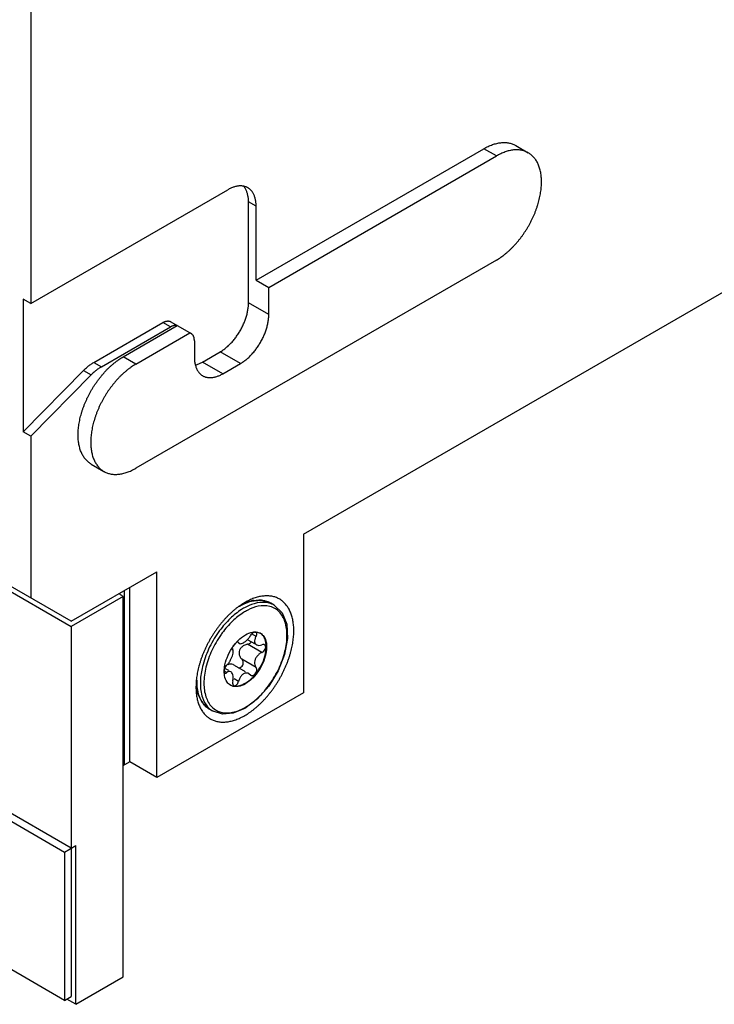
# Model space of a CAD drawing. Header units: inches. Extents: x 0 to 34, y 0 to 22.
# Tile 16 of 46: x 4.9 to 6, y 10.3 to 11.9. Entities that reach past the tile are written whole.
import ezdxf

# ---------------------------------------------------------------- set-up
doc = ezdxf.new("R2010")
doc.units = ezdxf.units.IN
doc.header["$LTSCALE"] = 1.87
doc.header["$MEASUREMENT"] = 0
doc.layers.get('0').update_dxf_attribs({"linetype": 'CONTINUOUS'})

msp = doc.modelspace()

# ---------------------------------------------------------------- linework, layer by layer
at = {"color": 7, "linetype": 'CONTINUOUS'}
for p, q in [((4.9397, 13.2814), (4.9397, 11.428)), ((5.3675, 11.0663), (7.3827, 12.2299)), ((5.0033, 10.5735), (2.7972, 11.8474)), ((2.8007, 11.8331), (4.9927, 10.5674)), ((5.2932, 11.4647), (5.6503, 11.6709)), ((5.7003, 11.6759), (5.7201, 11.6644)), ((5.313, 11.4533), (5.6701, 11.6595)), ((4.9397, 11.428), (5.2487, 11.6064)), ((5.2812, 11.4292), (5.2812, 11.5876)), ((5.2932, 11.4647), (5.2932, 11.5807)), ((5.6701, 11.4962), (5.1044, 11.1696)), ((5.2932, 11.4647), (5.313, 11.4533)), ((5.313, 11.4109), (5.313, 11.4533)), ((4.9397, 11.428), (4.9277, 11.4349)), ((4.9277, 11.4349), (4.9277, 11.2267)), ((5.0384, 11.3355), (5.1469, 11.3982)), ((5.0504, 11.3286), (5.1589, 11.3913)), ((5.0846, 11.3443), (5.1695, 11.3933)), ((5.1594, 11.3994), (5.1912, 11.3811)), ((5.1044, 11.3329), (5.1893, 11.3819)), ((5.1964, 11.3696), (5.1964, 11.3435)), ((5.2091, 11.3361), (5.2367, 11.3521)), ((4.9277, 11.2267), (5.0226, 11.3231)), ((5.2409, 11.3178), (5.2685, 11.3337)), ((4.9397, 11.2198), (5.0346, 11.3161)), ((4.9397, 11.2198), (4.9277, 11.2267)), ((4.9397, 11.2198), (4.9397, 10.9663)), ((5.0346, 11.1761), (5.0544, 11.1646)), ((4.7063, 11.0928), (5.0033, 10.9214)), ((5.3675, 11.0663), (5.3675, 10.8173)), ((5.0033, 10.9295), (5.1377, 11.0071)), ((5.1377, 10.6846), (5.1377, 11.0071)), ((5.0033, 10.9295), (4.9043, 10.9867)), ((5.0952, 10.7091), (5.0952, 10.9826)), ((5.0846, 10.9683), (5.0033, 10.9214)), ((5.0846, 10.3715), (5.0846, 10.9683)), ((5.2719, 10.9559), (5.2843, 10.9611)), ((5.2756, 10.9589), (5.2756, 10.9589)), ((5.2843, 10.9611), (5.3014, 10.9626)), ((5.3014, 10.9626), (5.316, 10.958)), ((5.3217, 10.9546), (5.316, 10.958)), ((5.0033, 10.9214), (5.0033, 10.3409)), ((5.2657, 10.896), (5.2651, 10.8966)), ((5.2655, 10.8956), (5.2669, 10.8947)), ((5.2657, 10.896), (5.2669, 10.8947)), ((5.2804, 10.9004), (5.2906, 10.8944)), ((5.2586, 10.8608), (5.2758, 10.8509)), ((5.2437, 10.856), (5.2496, 10.8526)), ((5.2528, 10.8507), (5.2537, 10.8502)), ((5.2818, 10.8474), (5.2849, 10.8448)), ((5.3675, 10.8173), (5.1377, 10.6846)), ((5.2086, 10.8019), (5.2013, 10.8174)), ((5.2199, 10.7916), (5.2086, 10.8019)), ((5.2954, 10.8077), (5.2756, 10.7928)), ((5.2256, 10.7883), (5.2199, 10.7916)), ((5.2756, 10.7928), (5.2573, 10.7851)), ((5.0952, 10.7091), (5.0867, 10.7042)), ((5.1377, 10.6846), (5.0952, 10.7091)), ((4.9927, 10.5674), (5.0104, 10.5776)), ((4.9927, 10.5674), (4.9927, 10.3347)), ((5.0104, 10.3286), (5.0104, 10.5776)), ((4.9927, 10.3347), (4.8974, 10.3898)), ((5.0104, 10.3286), (5.0846, 10.3715)), ((4.9927, 10.3347), (5.0033, 10.3409)), ((5.0104, 10.3286), (4.9963, 10.3368))]:
    msp.add_line(p, q, dxfattribs=at)
at = {"color": 9, "linetype": 'CONTINUOUS'}
for p, q in [((5.6701, 11.6595), (5.6503, 11.6709)), ((5.2932, 11.5807), (5.2812, 11.5876)), ((5.313, 11.4109), (5.2812, 11.4292)), ((5.1589, 11.3913), (5.1469, 11.3982)), ((5.1044, 11.3329), (5.0846, 11.3443)), ((5.2685, 11.3337), (5.2367, 11.3521)), ((5.0226, 11.3231), (5.0346, 11.3161)), ((5.0384, 11.3355), (5.0504, 11.3286)), ((5.2409, 11.3178), (5.2091, 11.3361)), ((5.0867, 10.7042), (5.0867, 10.9765)), ((5.293, 10.9056), (5.2858, 10.9098)), ((5.2657, 10.896), (5.265, 10.8964)), ((5.3021, 10.8805), (5.2797, 10.8934)), ((5.293, 10.857), (5.2706, 10.87)), ((5.2474, 10.8489), (5.2437, 10.8511)), ((5.2657, 10.8351), (5.2587, 10.8392))]:
    msp.add_line(p, q, dxfattribs=at)
at = {"color": 7, "linetype": 'CONTINUOUS'}
for points in [[(5.3217, 10.9546), (5.3339, 10.943), (5.3412, 10.925), (5.3425, 10.9024), (5.3379, 10.8773), (5.3279, 10.8517), (5.3133, 10.8279), (5.2954, 10.8077)], [(5.2573, 10.7851), (5.2402, 10.7836), (5.2256, 10.7883)]]:
    msp.add_lwpolyline(points, dxfattribs=at)
for points, knots in [([(5.6503, 11.6709), (5.6515, 11.6716), (5.6537, 11.6728), (5.6571, 11.6745), (5.6605, 11.676), (5.6639, 11.6773), (5.6672, 11.6783), (5.6705, 11.6792), (5.6738, 11.6799), (5.677, 11.6803), (5.6801, 11.6806), (5.6832, 11.6806), (5.6862, 11.6804), (5.6891, 11.68), (5.6919, 11.6794), (5.6946, 11.6785), (5.6972, 11.6775), (5.6991, 11.6766), (5.7001, 11.676), (5.7003, 11.6759)], [0, 0, 0, 0, 0.074059, 0.146338, 0.21673, 0.285172, 0.351811, 0.41665, 0.479666, 0.540943, 0.60068, 0.658932, 0.71578, 0.771482, 0.826241, 0.880204, 0.93357, 0.986685, 1, 1, 1, 1]), ([(5.7201, 11.6644), (5.7199, 11.6646), (5.7189, 11.6651), (5.717, 11.6661), (5.7144, 11.6671), (5.7117, 11.6679), (5.7089, 11.6685), (5.706, 11.669), (5.703, 11.6691), (5.6999, 11.6691), (5.6968, 11.6689), (5.6936, 11.6684), (5.6903, 11.6678), (5.687, 11.6669), (5.6837, 11.6658), (5.6803, 11.6645), (5.6769, 11.6631), (5.6735, 11.6614), (5.6713, 11.6601), (5.6701, 11.6595)], [0, 0, 0, 0, 0.013297, 0.066399, 0.119831, 0.173772, 0.228484, 0.28422, 0.341106, 0.399301, 0.459035, 0.520368, 0.583353, 0.648169, 0.714827, 0.783286, 0.853657, 0.925931, 1, 1, 1, 1]), ([(5.6701, 11.4962), (5.6713, 11.4969), (5.6736, 11.4983), (5.677, 11.5005), (5.6804, 11.5029), (5.6837, 11.5056), (5.6871, 11.5083), (5.6904, 11.5113), (5.6936, 11.5144), (5.6968, 11.5176), (5.7, 11.521), (5.703, 11.5245), (5.706, 11.5282), (5.7089, 11.5319), (5.7117, 11.5358), (5.7144, 11.5397), (5.717, 11.5438), (5.7195, 11.5479), (5.7219, 11.5521), (5.7242, 11.5564), (5.7263, 11.5607), (5.7283, 11.565), (5.7302, 11.5694), (5.7319, 11.5738), (5.7335, 11.5782), (5.735, 11.5826), (5.7363, 11.587), (5.7374, 11.5914), (5.7384, 11.5958), (5.7392, 11.6001), (5.7398, 11.6043), (5.7403, 11.6085), (5.7407, 11.6126), (5.7408, 11.6167), (5.7408, 11.6206), (5.7407, 11.6244), (5.7404, 11.6282), (5.7399, 11.6318), (5.7392, 11.6353), (5.7384, 11.6387), (5.7374, 11.6419), (5.7363, 11.645), (5.735, 11.6479), (5.7336, 11.6506), (5.732, 11.6532), (5.7302, 11.6556), (5.7284, 11.6578), (5.7263, 11.6599), (5.7242, 11.6617), (5.7221, 11.6632), (5.7207, 11.6641), (5.7201, 11.6644)], [0, 0, 0, 0, 0.020002, 0.040482, 0.061402, 0.082738, 0.104499, 0.126638, 0.149113, 0.171931, 0.195047, 0.218404, 0.242002, 0.265804, 0.289746, 0.31381, 0.337976, 0.362178, 0.386377, 0.410569, 0.434692, 0.458691, 0.482571, 0.506279, 0.529753, 0.552996, 0.575969, 0.598617, 0.620924, 0.64288, 0.664433, 0.685557, 0.706261, 0.726506, 0.746263, 0.765554, 0.784356, 0.802647, 0.820455, 0.837784, 0.854623, 0.871002, 0.886957, 0.902495, 0.917653, 0.932492, 0.947043, 0.961351, 0.975497, 0.989532, 1, 1, 1, 1]), ([(5.2606, 11.6114), (5.2598, 11.6112), (5.2582, 11.6107), (5.2559, 11.6099), (5.2535, 11.6089), (5.2511, 11.6077), (5.2495, 11.6069), (5.2487, 11.6064)], [0, 0, 0, 0, 0.188119, 0.38208, 0.582001, 0.788096, 1, 1, 1, 1]), ([(5.2802, 11.6095), (5.2799, 11.6097), (5.279, 11.6102), (5.2775, 11.6108), (5.2756, 11.6115), (5.2737, 11.612), (5.2716, 11.6123), (5.2695, 11.6125), (5.2674, 11.6125), (5.2652, 11.6123), (5.2629, 11.6119), (5.2614, 11.6116), (5.2606, 11.6114)], [0, 0, 0, 0, 0.048869, 0.146802, 0.245578, 0.345666, 0.447734, 0.552123, 0.659181, 0.769412, 0.882953, 1, 1, 1, 1]), ([(5.2812, 11.5876), (5.2812, 11.5885), (5.2812, 11.5903), (5.281, 11.593), (5.2807, 11.5956), (5.2802, 11.5981), (5.2796, 11.6004), (5.2789, 11.6027), (5.2781, 11.6048), (5.2771, 11.6068), (5.2761, 11.6087), (5.2749, 11.6104), (5.274, 11.6115), (5.2736, 11.612)], [0, 0, 0, 0, 0.105333, 0.207834, 0.307313, 0.403669, 0.497177, 0.587866, 0.675722, 0.76092, 0.843857, 0.924681, 1, 1, 1, 1]), ([(5.2932, 11.5807), (5.2932, 11.5816), (5.2932, 11.5834), (5.293, 11.5861), (5.2927, 11.5886), (5.2922, 11.5911), (5.2916, 11.5935), (5.2909, 11.5957), (5.2901, 11.5979), (5.2892, 11.5999), (5.2881, 11.6018), (5.2869, 11.6035), (5.2856, 11.6051), (5.2842, 11.6066), (5.2827, 11.6079), (5.2813, 11.6088), (5.2805, 11.6094), (5.2802, 11.6095)], [0, 0, 0, 0, 0.0829, 0.163526, 0.241738, 0.317618, 0.391212, 0.46248, 0.531613, 0.598731, 0.663918, 0.727479, 0.789628, 0.850571, 0.910716, 0.970349, 1, 1, 1, 1]), ([(5.2367, 11.3521), (5.2375, 11.3525), (5.2391, 11.3535), (5.2415, 11.3551), (5.2439, 11.3569), (5.2463, 11.3588), (5.2486, 11.3608), (5.2509, 11.363), (5.2532, 11.3652), (5.2554, 11.3676), (5.2576, 11.3701), (5.2597, 11.3727), (5.2617, 11.3754), (5.2636, 11.3781), (5.2655, 11.3809), (5.2673, 11.3838), (5.269, 11.3868), (5.2706, 11.3898), (5.2721, 11.3928), (5.2736, 11.3959), (5.2749, 11.399), (5.276, 11.4021), (5.2771, 11.4052), (5.2781, 11.4083), (5.2789, 11.4114), (5.2796, 11.4145), (5.2802, 11.4175), (5.2806, 11.4205), (5.281, 11.4235), (5.2812, 11.4264), (5.2812, 11.4283), (5.2812, 11.4292)], [0, 0, 0, 0, 0.030473, 0.061771, 0.093817, 0.126535, 0.15996, 0.19403, 0.22864, 0.263731, 0.29932, 0.335297, 0.371544, 0.408056, 0.444783, 0.481602, 0.51841, 0.555229, 0.591956, 0.628467, 0.664713, 0.70069, 0.736278, 0.771369, 0.805978, 0.840046, 0.87347, 0.906187, 0.938232, 0.969529, 1, 1, 1, 1]), ([(5.1469, 11.3982), (5.1473, 11.3984), (5.1481, 11.3988), (5.1493, 11.3994), (5.1504, 11.3999), (5.1516, 11.4002), (5.1528, 11.4004), (5.1539, 11.4006), (5.155, 11.4006), (5.156, 11.4005), (5.1571, 11.4004), (5.158, 11.4001), (5.1588, 11.3997), (5.1592, 11.3995), (5.1594, 11.3994)], [0, 0, 0, 0, 0.104059, 0.204626, 0.301422, 0.394284, 0.483652, 0.569782, 0.652758, 0.73283, 0.810811, 0.887231, 0.962546, 1, 1, 1, 1]), ([(5.2685, 11.3337), (5.2693, 11.3342), (5.2709, 11.3352), (5.2733, 11.3368), (5.2757, 11.3385), (5.2781, 11.3404), (5.2804, 11.3424), (5.2827, 11.3446), (5.285, 11.3469), (5.2872, 11.3492), (5.2894, 11.3517), (5.2915, 11.3543), (5.2935, 11.357), (5.2955, 11.3597), (5.2973, 11.3626), (5.2991, 11.3655), (5.3008, 11.3684), (5.3025, 11.3714), (5.304, 11.3745), (5.3054, 11.3775), (5.3067, 11.3806), (5.3079, 11.3837), (5.3089, 11.3869), (5.3099, 11.39), (5.3107, 11.3931), (5.3114, 11.3961), (5.312, 11.3992), (5.3125, 11.4022), (5.3128, 11.4051), (5.313, 11.408), (5.313, 11.4099), (5.313, 11.4109)], [0, 0, 0, 0, 0.030482, 0.061774, 0.093797, 0.126544, 0.159981, 0.19401, 0.228624, 0.263761, 0.299314, 0.335275, 0.371561, 0.408064, 0.444773, 0.481594, 0.518418, 0.555238, 0.591948, 0.62845, 0.664736, 0.700696, 0.736249, 0.771385, 0.805997, 0.840026, 0.873461, 0.906208, 0.938229, 0.969519, 1, 1, 1, 1]), ([(5.1695, 11.3933), (5.1692, 11.3934), (5.1686, 11.3935), (5.1676, 11.3936), (5.1666, 11.3937), (5.1655, 11.3936), (5.1645, 11.3934), (5.1634, 11.3932), (5.1623, 11.3928), (5.1611, 11.3924), (5.1604, 11.3921), (5.16, 11.3919)], [0, 0, 0, 0, 0.097564, 0.197525, 0.30033, 0.40666, 0.516755, 0.630979, 0.74958, 0.872502, 1, 1, 1, 1]), ([(5.1912, 11.3811), (5.1911, 11.3811), (5.1908, 11.3813), (5.1902, 11.3816), (5.1896, 11.3818), (5.1893, 11.3819)], [0, 0, 0, 0, 0.066207, 0.530888, 1, 1, 1, 1]), ([(5.1964, 11.3696), (5.1964, 11.3701), (5.1963, 11.3709), (5.1962, 11.3722), (5.196, 11.3734), (5.1958, 11.3746), (5.1954, 11.3757), (5.195, 11.3767), (5.1945, 11.3777), (5.194, 11.3785), (5.1933, 11.3793), (5.1926, 11.38), (5.1919, 11.3806), (5.1914, 11.3809), (5.1912, 11.3811)], [0, 0, 0, 0, 0.101076, 0.1987, 0.292733, 0.38335, 0.4705, 0.554481, 0.635467, 0.713815, 0.789979, 0.864375, 0.937677, 1, 1, 1, 1]), ([(5.0346, 11.1761), (5.034, 11.1764), (5.0326, 11.1773), (5.0306, 11.1788), (5.0284, 11.1806), (5.0264, 11.1827), (5.0245, 11.1849), (5.0228, 11.1873), (5.0212, 11.1899), (5.0198, 11.1926), (5.0185, 11.1955), (5.0174, 11.1986), (5.0164, 11.2018), (5.0156, 11.2052), (5.0149, 11.2087), (5.0144, 11.2123), (5.0141, 11.216), (5.0139, 11.2199), (5.0139, 11.2238), (5.0141, 11.2279), (5.0144, 11.232), (5.0149, 11.2362), (5.0156, 11.2404), (5.0164, 11.2447), (5.0174, 11.2491), (5.0185, 11.2535), (5.0198, 11.2579), (5.0212, 11.2623), (5.0228, 11.2667), (5.0246, 11.2711), (5.0264, 11.2755), (5.0284, 11.2798), (5.0306, 11.2841), (5.0328, 11.2884), (5.0352, 11.2926), (5.0377, 11.2967), (5.0403, 11.3008), (5.0431, 11.3047), (5.0459, 11.3086), (5.0488, 11.3123), (5.0518, 11.316), (5.0548, 11.3195), (5.0579, 11.3229), (5.0611, 11.3261), (5.0644, 11.3292), (5.0677, 11.3322), (5.071, 11.3349), (5.0744, 11.3375), (5.0778, 11.34), (5.0812, 11.3422), (5.0835, 11.3436), (5.0846, 11.3443)], [0, 0, 0, 0, 0.010479, 0.024503, 0.038639, 0.052962, 0.067516, 0.082338, 0.097504, 0.113051, 0.128998, 0.14537, 0.16222, 0.179549, 0.197347, 0.215643, 0.234449, 0.253739, 0.273492, 0.293736, 0.314445, 0.335575, 0.357115, 0.379071, 0.401394, 0.424031, 0.446993, 0.470249, 0.493736, 0.517417, 0.541299, 0.565326, 0.589431, 0.613606, 0.637831, 0.662039, 0.686175, 0.710249, 0.734212, 0.757998, 0.781581, 0.804961, 0.828078, 0.850875, 0.873361, 0.895508, 0.917263, 0.938593, 0.959519, 0.980001, 1, 1, 1, 1]), ([(5.1964, 11.3435), (5.1964, 11.3426), (5.1964, 11.3408), (5.1966, 11.3381), (5.1969, 11.3355), (5.1974, 11.3331), (5.198, 11.3307), (5.1987, 11.3284), (5.1995, 11.3263), (5.2004, 11.3243), (5.2015, 11.3224), (5.2027, 11.3206), (5.204, 11.319), (5.2054, 11.3176), (5.2069, 11.3163), (5.2083, 11.3153), (5.2091, 11.3148), (5.2094, 11.3146)], [0, 0, 0, 0, 0.0829, 0.163526, 0.241738, 0.317618, 0.391212, 0.46248, 0.531613, 0.598731, 0.663918, 0.727479, 0.789628, 0.850571, 0.910716, 0.970349, 1, 1, 1, 1]), ([(5.0226, 11.3231), (5.0233, 11.3238), (5.0247, 11.3252), (5.0269, 11.3272), (5.0292, 11.3292), (5.0314, 11.3309), (5.0337, 11.3326), (5.036, 11.3341), (5.0376, 11.3351), (5.0384, 11.3355)], [0, 0, 0, 0, 0.151156, 0.2999, 0.445924, 0.589167, 0.729309, 0.866327, 1, 1, 1, 1]), ([(5.1044, 11.3329), (5.1033, 11.3322), (5.101, 11.3308), (5.0976, 11.3286), (5.0942, 11.3261), (5.0908, 11.3235), (5.0875, 11.3207), (5.0842, 11.3178), (5.0809, 11.3147), (5.0777, 11.3114), (5.0746, 11.3081), (5.0716, 11.3045), (5.0686, 11.3009), (5.0657, 11.2971), (5.0629, 11.2933), (5.0601, 11.2893), (5.0575, 11.2853), (5.055, 11.2811), (5.0526, 11.2769), (5.0504, 11.2727), (5.0482, 11.2684), (5.0462, 11.264), (5.0444, 11.2596), (5.0426, 11.2552), (5.041, 11.2508), (5.0396, 11.2464), (5.0383, 11.242), (5.0372, 11.2376), (5.0362, 11.2333), (5.0354, 11.229), (5.0347, 11.2248), (5.0342, 11.2206), (5.0339, 11.2164), (5.0337, 11.2124), (5.0337, 11.2085), (5.0339, 11.2046), (5.0342, 11.2009), (5.0347, 11.1973), (5.0354, 11.1938), (5.0362, 11.1904), (5.0372, 11.1872), (5.0383, 11.1841), (5.0396, 11.1812), (5.041, 11.1784), (5.0426, 11.1759), (5.0443, 11.1735), (5.0462, 11.1712), (5.0482, 11.1692), (5.0504, 11.1673), (5.0524, 11.1658), (5.0538, 11.165), (5.0544, 11.1646)], [0, 0, 0, 0, 0.020002, 0.040482, 0.061402, 0.082738, 0.104499, 0.126638, 0.149113, 0.171931, 0.195047, 0.218404, 0.242002, 0.265804, 0.289746, 0.31381, 0.337976, 0.362178, 0.386377, 0.410569, 0.434692, 0.458691, 0.482571, 0.506279, 0.529753, 0.552996, 0.575969, 0.598617, 0.620924, 0.64288, 0.664433, 0.685557, 0.706261, 0.726506, 0.746263, 0.765554, 0.784356, 0.802647, 0.820455, 0.837784, 0.854623, 0.871002, 0.886957, 0.902495, 0.917653, 0.932492, 0.947043, 0.961351, 0.975497, 0.989532, 1, 1, 1, 1]), ([(5.0504, 11.3286), (5.0496, 11.3281), (5.048, 11.3272), (5.0457, 11.3257), (5.0435, 11.324), (5.0412, 11.3222), (5.0389, 11.3203), (5.0367, 11.3183), (5.0353, 11.3169), (5.0346, 11.3161)], [0, 0, 0, 0, 0.133673, 0.270691, 0.410833, 0.554076, 0.7001, 0.848844, 1, 1, 1, 1]), ([(5.1978, 11.3313), (5.1984, 11.3315), (5.1998, 11.3319), (5.2019, 11.3326), (5.2043, 11.3337), (5.2059, 11.3344), (5.2067, 11.3348)], [0, 0, 0, 0, 0.184633, 0.447981, 0.719862, 1, 1, 1, 1]), ([(5.2094, 11.3146), (5.2097, 11.3145), (5.2106, 11.314), (5.2121, 11.3133), (5.214, 11.3127), (5.2159, 11.3122), (5.218, 11.3118), (5.2201, 11.3117), (5.2222, 11.3117), (5.2244, 11.3119), (5.2267, 11.3122), (5.229, 11.3127), (5.2314, 11.3134), (5.2337, 11.3143), (5.2361, 11.3153), (5.2385, 11.3164), (5.2401, 11.3173), (5.2409, 11.3178)], [0, 0, 0, 0, 0.029753, 0.089377, 0.149515, 0.21045, 0.272592, 0.336147, 0.401327, 0.468438, 0.537565, 0.608826, 0.682413, 0.758286, 0.83649, 0.917109, 1, 1, 1, 1]), ([(5.0544, 11.1646), (5.0546, 11.1645), (5.0557, 11.1639), (5.0575, 11.163), (5.0602, 11.162), (5.0629, 11.1611), (5.0657, 11.1605), (5.0686, 11.1601), (5.0716, 11.1599), (5.0747, 11.1599), (5.0778, 11.1602), (5.081, 11.1606), (5.0843, 11.1613), (5.0876, 11.1622), (5.0909, 11.1632), (5.0943, 11.1645), (5.0977, 11.166), (5.1011, 11.1677), (5.1033, 11.1689), (5.1044, 11.1696)], [0, 0, 0, 0, 0.013297, 0.066399, 0.119831, 0.173772, 0.228484, 0.28422, 0.341106, 0.399301, 0.459035, 0.520368, 0.583353, 0.648169, 0.714827, 0.783286, 0.853657, 0.925931, 1, 1, 1, 1]), ([(5.0846, 10.9683), (5.0839, 10.9688), (5.0825, 10.9697), (5.0805, 10.9712), (5.0792, 10.9723), (5.0785, 10.9729), (5.0785, 10.9729)], [0, 0, 0, 0, 0.337613, 0.66592, 0.98446, 1, 1, 1, 1]), ([(5.3002, 10.9685), (5.2991, 10.9683), (5.2968, 10.9678), (5.2933, 10.9668), (5.2898, 10.9657), (5.2863, 10.9643), (5.2827, 10.9627), (5.2791, 10.9609), (5.2768, 10.9596), (5.2756, 10.9589)], [0, 0, 0, 0, 0.131595, 0.266724, 0.405625, 0.548357, 0.694985, 0.845673, 1, 1, 1, 1]), ([(5.3069, 10.9693), (5.3058, 10.9692), (5.3036, 10.969), (5.3014, 10.9687), (5.3002, 10.9685)], [0, 0, 0, 0, 0.494091, 1, 1, 1, 1]), ([(5.3224, 10.9676), (5.3214, 10.9679), (5.3195, 10.9684), (5.3164, 10.969), (5.3133, 10.9693), (5.3102, 10.9694), (5.308, 10.9694), (5.3069, 10.9693)], [0, 0, 0, 0, 0.19259, 0.388282, 0.587723, 0.791527, 1, 1, 1, 1]), ([(5.2684, 10.9544), (5.2684, 10.9544), (5.2672, 10.9536), (5.266, 10.9527), (5.2648, 10.9519)], [0, 0, 0, 0, 0.013224, 1, 1, 1, 1]), ([(5.2756, 10.9589), (5.2743, 10.9582), (5.2719, 10.9568), (5.2696, 10.9552), (5.2684, 10.9544)], [0, 0, 0, 0, 0.498673, 1, 1, 1, 1]), ([(5.2933, 10.7944), (5.2945, 10.7954), (5.2968, 10.7975), (5.3002, 10.8007), (5.3036, 10.804), (5.3069, 10.8075), (5.3102, 10.8112), (5.3133, 10.815), (5.3164, 10.819), (5.3195, 10.823), (5.3224, 10.8271), (5.3252, 10.8314), (5.3278, 10.8357), (5.3304, 10.84), (5.3329, 10.8445), (5.3352, 10.849), (5.3374, 10.8536), (5.3395, 10.8582), (5.3414, 10.8628), (5.3432, 10.8675), (5.3448, 10.8721), (5.3463, 10.8768), (5.3476, 10.8814), (5.3488, 10.886), (5.3498, 10.8905), (5.3506, 10.895), (5.3513, 10.8995), (5.3518, 10.9039), (5.3521, 10.9082), (5.3523, 10.9125), (5.3523, 10.9166), (5.3521, 10.9207), (5.3518, 10.9246), (5.3513, 10.9284), (5.3506, 10.9321), (5.3498, 10.9357), (5.3488, 10.9391), (5.3477, 10.9424), (5.3463, 10.9455), (5.3449, 10.9484), (5.3432, 10.9512), (5.3415, 10.9538), (5.3395, 10.9562), (5.3381, 10.9577), (5.3374, 10.9585)], [0, 0, 0, 0, 0.024818, 0.050046, 0.075712, 0.101845, 0.128404, 0.155271, 0.182348, 0.209577, 0.236898, 0.2643, 0.291755, 0.319211, 0.346677, 0.374117, 0.401482, 0.428767, 0.455916, 0.482869, 0.509566, 0.535924, 0.561886, 0.587457, 0.612629, 0.637402, 0.661759, 0.685669, 0.709134, 0.732115, 0.754567, 0.776494, 0.797865, 0.818664, 0.838913, 0.858613, 0.877783, 0.89646, 0.914676, 0.932483, 0.949895, 0.966923, 0.983608, 1, 1, 1, 1]), ([(5.3374, 10.9585), (5.3367, 10.9592), (5.3353, 10.9605), (5.3329, 10.9623), (5.3305, 10.964), (5.3279, 10.9654), (5.3261, 10.9662), (5.3252, 10.9666)], [0, 0, 0, 0, 0.2021, 0.402318, 0.601466, 0.800392, 1, 1, 1, 1]), ([(5.2509, 10.94), (5.2498, 10.9389), (5.2475, 10.9367), (5.2442, 10.9332), (5.241, 10.9295), (5.2378, 10.9257), (5.2347, 10.9217), (5.2317, 10.9177), (5.2288, 10.9136), (5.226, 10.9093), (5.2233, 10.905), (5.2207, 10.9007), (5.2182, 10.8962), (5.2159, 10.8917), (5.2137, 10.8871), (5.2117, 10.8825), (5.2097, 10.8779), (5.2079, 10.8732), (5.2063, 10.8686), (5.2048, 10.8639), (5.2035, 10.8593), (5.2027, 10.8562), (5.2024, 10.8547)], [0, 0, 0, 0, 0.047759, 0.096387, 0.145807, 0.1958, 0.246184, 0.29685, 0.347688, 0.398678, 0.449765, 0.500855, 0.551963, 0.603022, 0.653943, 0.704713, 0.755232, 0.805385, 0.855062, 0.904109, 0.952418, 1, 1, 1, 1]), ([(5.2578, 10.9463), (5.2566, 10.9453), (5.2543, 10.9432), (5.2521, 10.9411), (5.2509, 10.94)], [0, 0, 0, 0, 0.495896, 1, 1, 1, 1]), ([(5.2914, 10.9123), (5.2907, 10.9123), (5.2887, 10.9116), (5.2871, 10.9104), (5.2862, 10.9095)], [0, 0, 0, 0, 0.392308, 1, 1, 1, 1]), ([(5.2929, 10.9119), (5.2926, 10.9121), (5.2921, 10.9123), (5.2916, 10.9123), (5.2914, 10.9123)], [0, 0, 0, 0, 0.704963, 1, 1, 1, 1]), ([(5.293, 10.9056), (5.2936, 10.9066), (5.2943, 10.9084), (5.2942, 10.9106), (5.2937, 10.9113)], [0, 0, 0, 0, 0.574702, 1, 1, 1, 1]), ([(5.3052, 10.9057), (5.3074, 10.9027), (5.3089, 10.8982), (5.3095, 10.8936), (5.3095, 10.8927)], [0, 0, 0, 0, 0.801564, 1, 1, 1, 1]), ([(5.2651, 10.8965), (5.2648, 10.8967), (5.2643, 10.8968), (5.2638, 10.8968), (5.2636, 10.8968)], [0, 0, 0, 0, 0.6272, 1, 1, 1, 1]), ([(5.2669, 10.8947), (5.2671, 10.8946), (5.2682, 10.8941), (5.2694, 10.8943), (5.2703, 10.8945)], [0, 0, 0, 0, 0.225512, 1, 1, 1, 1]), ([(5.2797, 10.8934), (5.2778, 10.893), (5.2741, 10.8918), (5.271, 10.8895), (5.2698, 10.8882)], [0, 0, 0, 0, 0.527652, 1, 1, 1, 1]), ([(5.2736, 10.8959), (5.2749, 10.8967), (5.2774, 10.8985), (5.2803, 10.9014), (5.2818, 10.9034), (5.2823, 10.9041)], [0, 0, 0, 0, 0.375127, 0.785083, 1, 1, 1, 1]), ([(5.2797, 10.8934), (5.2812, 10.8937), (5.2835, 10.8947), (5.2853, 10.8963), (5.286, 10.8971)], [0, 0, 0, 0, 0.600411, 1, 1, 1, 1]), ([(5.3095, 10.8927), (5.3099, 10.8892), (5.3094, 10.8805), (5.3056, 10.8668), (5.2983, 10.8526), (5.2915, 10.844), (5.2876, 10.8401), (5.2875, 10.8401)], [0, 0, 0, 0, 0.181255, 0.442989, 0.721143, 0.993703, 1, 1, 1, 1]), ([(5.2884, 10.8421), (5.2917, 10.8455), (5.2979, 10.8535), (5.3049, 10.8672), (5.309, 10.8817), (5.3092, 10.8914), (5.3085, 10.8958)], [0, 0, 0, 0, 0.238881, 0.514699, 0.77423, 1, 1, 1, 1]), ([(5.2911, 10.901), (5.2908, 10.8997), (5.2906, 10.8974), (5.2913, 10.8951), (5.2919, 10.8943)], [0, 0, 0, 0, 0.550179, 1, 1, 1, 1]), ([(5.2937, 10.8927), (5.2939, 10.8926), (5.2951, 10.8919), (5.298, 10.8915), (5.3007, 10.8921), (5.3021, 10.8927)], [0, 0, 0, 0, 0.069064, 0.469333, 1, 1, 1, 1]), ([(5.3064, 10.8927), (5.306, 10.8929), (5.3046, 10.8934), (5.3031, 10.8931), (5.3021, 10.8927)], [0, 0, 0, 0, 0.292421, 1, 1, 1, 1]), ([(5.3021, 10.8805), (5.3033, 10.881), (5.3054, 10.8825), (5.3075, 10.8855), (5.3084, 10.8889), (5.3079, 10.8915), (5.3068, 10.8924), (5.3064, 10.8927)], [0, 0, 0, 0, 0.24419, 0.499932, 0.728898, 0.914163, 1, 1, 1, 1]), ([(5.2474, 10.8611), (5.2486, 10.8621), (5.2508, 10.8646), (5.2533, 10.8687), (5.2553, 10.873), (5.2567, 10.8772), (5.2573, 10.8811), (5.257, 10.8836), (5.2565, 10.8846)], [0, 0, 0, 0, 0.181807, 0.367649, 0.552013, 0.724291, 0.874708, 1, 1, 1, 1]), ([(5.2698, 10.8882), (5.2687, 10.887), (5.2668, 10.8843), (5.2663, 10.8811), (5.2664, 10.8795)], [0, 0, 0, 0, 0.506081, 1, 1, 1, 1]), ([(5.2664, 10.8795), (5.2664, 10.8778), (5.2673, 10.8743), (5.2693, 10.8713), (5.2706, 10.87)], [0, 0, 0, 0, 0.476254, 1, 1, 1, 1]), ([(5.3021, 10.8805), (5.3005, 10.8798), (5.2976, 10.8779), (5.2941, 10.8742), (5.2917, 10.87), (5.2906, 10.8655), (5.2909, 10.861), (5.2921, 10.8582), (5.293, 10.857)], [0, 0, 0, 0, 0.185655, 0.361171, 0.530277, 0.691858, 0.845937, 1, 1, 1, 1]), ([(5.2474, 10.8611), (5.2466, 10.8604), (5.2451, 10.8585), (5.244, 10.8563), (5.2437, 10.8551)], [0, 0, 0, 0, 0.472269, 1, 1, 1, 1]), ([(5.2585, 10.8608), (5.258, 10.8611), (5.2562, 10.862), (5.2529, 10.8628), (5.25, 10.862), (5.2488, 10.8614)], [0, 0, 0, 0, 0.158212, 0.603287, 1, 1, 1, 1]), ([(5.2655, 10.8566), (5.2665, 10.8565), (5.2687, 10.8568), (5.2715, 10.859), (5.2731, 10.8625), (5.273, 10.8658), (5.2722, 10.8677), (5.2719, 10.8683)], [0, 0, 0, 0, 0.178737, 0.396538, 0.626888, 0.872534, 1, 1, 1, 1]), ([(5.2024, 10.8547), (5.202, 10.8532), (5.2014, 10.8502), (5.2005, 10.8457), (5.1999, 10.8412), (5.1994, 10.8375), (5.1992, 10.8354), (5.1992, 10.8347)], [0, 0, 0, 0, 0.229792, 0.455941, 0.678292, 0.896568, 1, 1, 1, 1]), ([(5.2437, 10.8551), (5.2436, 10.8551), (5.2433, 10.8539), (5.2429, 10.8519), (5.2431, 10.8496), (5.2436, 10.8489), (5.2437, 10.8489)], [0, 0, 0, 0, 0.013511, 0.574692, 0.992228, 1, 1, 1, 1]), ([(5.2444, 10.8483), (5.2447, 10.8481), (5.2457, 10.8477), (5.2468, 10.8484), (5.2474, 10.8489)], [0, 0, 0, 0, 0.277654, 1, 1, 1, 1]), ([(5.2537, 10.8502), (5.2536, 10.8503), (5.2526, 10.8507), (5.2502, 10.8508), (5.2484, 10.8497), (5.2474, 10.8489)], [0, 0, 0, 0, 0.073239, 0.4595, 1, 1, 1, 1]), ([(5.2736, 10.8471), (5.2723, 10.8463), (5.27, 10.8443), (5.2683, 10.8417), (5.2676, 10.8403)], [0, 0, 0, 0, 0.478134, 1, 1, 1, 1]), ([(5.2818, 10.8474), (5.2814, 10.8476), (5.28, 10.8483), (5.2784, 10.8484), (5.2772, 10.8483)], [0, 0, 0, 0, 0.254567, 1, 1, 1, 1]), ([(5.2849, 10.8448), (5.2853, 10.8446), (5.2868, 10.844), (5.2883, 10.8444), (5.2892, 10.8449)], [0, 0, 0, 0, 0.317144, 1, 1, 1, 1]), ([(5.2919, 10.8472), (5.2927, 10.8482), (5.2939, 10.8504), (5.2944, 10.854), (5.2937, 10.8562), (5.293, 10.857)], [0, 0, 0, 0, 0.362864, 0.707605, 1, 1, 1, 1]), ([(5.1992, 10.8347), (5.1991, 10.8339), (5.199, 10.8318), (5.1989, 10.8296), (5.1989, 10.8282)], [0, 0, 0, 0, 0.345572, 1, 1, 1, 1]), ([(5.265, 10.8272), (5.2617, 10.8267), (5.2573, 10.8269), (5.2536, 10.8287), (5.2529, 10.8291)], [0, 0, 0, 0, 0.811062, 1, 1, 1, 1]), ([(5.2565, 10.836), (5.2562, 10.8348), (5.2561, 10.8325), (5.2566, 10.8303), (5.2573, 10.8295)], [0, 0, 0, 0, 0.55319, 1, 1, 1, 1]), ([(5.2582, 10.8287), (5.2586, 10.8285), (5.2598, 10.8281), (5.2622, 10.8291), (5.2636, 10.8306), (5.2642, 10.8316)], [0, 0, 0, 0, 0.161136, 0.525629, 1, 1, 1, 1]), ([(5.2757, 10.8318), (5.2799, 10.8342), (5.2842, 10.8377), (5.288, 10.8416), (5.2884, 10.8421)], [0, 0, 0, 0, 0.88613, 1, 1, 1, 1]), ([(5.1988, 10.8261), (5.1988, 10.8254), (5.1989, 10.8234), (5.199, 10.82), (5.1993, 10.8161), (5.1998, 10.8123), (5.2005, 10.8086), (5.2013, 10.805), (5.202, 10.8027), (5.2024, 10.8016)], [0, 0, 0, 0, 0.081276, 0.244771, 0.404115, 0.559192, 0.710173, 0.857062, 1, 1, 1, 1]), ([(5.2024, 10.8016), (5.2027, 10.8005), (5.2035, 10.7983), (5.2048, 10.7952), (5.2062, 10.7923), (5.2079, 10.7895), (5.2097, 10.7869), (5.2116, 10.7845), (5.2137, 10.7822), (5.2151, 10.7809), (5.2159, 10.7802)], [0, 0, 0, 0, 0.13497, 0.266617, 0.395301, 0.521131, 0.64419, 0.764772, 0.883232, 1, 1, 1, 1]), ([(5.2613, 10.7751), (5.2625, 10.7755), (5.2649, 10.7764), (5.2684, 10.778), (5.272, 10.7798), (5.2744, 10.7811), (5.2756, 10.7818)], [0, 0, 0, 0, 0.240018, 0.486587, 0.739984, 1, 1, 1, 1]), ([(5.2756, 10.7818), (5.2768, 10.7825), (5.2792, 10.7839), (5.2816, 10.7855), (5.2828, 10.7863)], [0, 0, 0, 0, 0.495241, 1, 1, 1, 1]), ([(5.2828, 10.7863), (5.284, 10.7871), (5.2863, 10.7888), (5.2899, 10.7915), (5.2922, 10.7934), (5.2933, 10.7944)], [0, 0, 0, 0, 0.327623, 0.66101, 1, 1, 1, 1]), ([(5.218, 10.7786), (5.2181, 10.7785), (5.2189, 10.7779), (5.2207, 10.7767), (5.2232, 10.7753), (5.2259, 10.7741), (5.2287, 10.7731), (5.2317, 10.7723), (5.2347, 10.7717), (5.2378, 10.7714), (5.2399, 10.7713), (5.2409, 10.7713)], [0, 0, 0, 0, 0.011596, 0.132035, 0.25234, 0.373058, 0.494635, 0.617598, 0.742541, 0.869877, 1, 1, 1, 1]), ([(5.2409, 10.7713), (5.242, 10.7713), (5.2442, 10.7714), (5.2475, 10.7717), (5.2509, 10.7722), (5.2543, 10.7729), (5.2578, 10.7739), (5.2601, 10.7746), (5.2613, 10.7751)], [0, 0, 0, 0, 0.156734, 0.317012, 0.481124, 0.649461, 0.822318, 1, 1, 1, 1])]:
    msp.add_open_spline(points, degree=3, knots=knots, dxfattribs=at)
for points in [[(5.16, 11.3919), (5.1596, 11.3917), (5.1593, 11.3915), (5.1589, 11.3913)], [(5.2067, 11.3348), (5.2075, 11.3352), (5.2083, 11.3357), (5.2091, 11.3361)], [(5.3252, 10.9666), (5.3243, 10.9669), (5.3233, 10.9673), (5.3224, 10.9676)], [(5.2648, 10.9519), (5.2636, 10.951), (5.2624, 10.9501), (5.2613, 10.9491)], [(5.2858, 10.9614), (5.2824, 10.9606), (5.279, 10.9596), (5.2758, 10.9583)], [(5.2867, 10.9616), (5.2864, 10.9615), (5.2861, 10.9614), (5.2858, 10.9614)], [(5.2894, 10.962), (5.2885, 10.9619), (5.2876, 10.9618), (5.2867, 10.9616)], [(5.2613, 10.9491), (5.2601, 10.9482), (5.2589, 10.9472), (5.2578, 10.9463)], [(5.265, 10.8994), (5.2685, 10.9028), (5.2723, 10.9059), (5.2764, 10.9083)], [(5.2764, 10.9083), (5.2799, 10.9103), (5.2837, 10.9119), (5.2878, 10.9125)], [(5.2823, 10.9041), (5.2829, 10.9048), (5.2834, 10.9056), (5.2839, 10.9065)], [(5.2862, 10.9095), (5.2853, 10.9086), (5.2845, 10.9076), (5.2839, 10.9065)], [(5.2878, 10.9125), (5.289, 10.9127), (5.2902, 10.9128), (5.2914, 10.9128)], [(5.293, 10.9056), (5.2922, 10.9042), (5.2915, 10.9026), (5.2911, 10.901)], [(5.2914, 10.9128), (5.2918, 10.9128), (5.2922, 10.9128), (5.2926, 10.9127)], [(5.2926, 10.9127), (5.2944, 10.9126), (5.2962, 10.9123), (5.2978, 10.9116)], [(5.2937, 10.9113), (5.2935, 10.9115), (5.2932, 10.9118), (5.2929, 10.9119)], [(5.2978, 10.9116), (5.2985, 10.9113), (5.2992, 10.911), (5.2999, 10.9106)], [(5.2999, 10.9106), (5.2997, 10.9107), (5.2995, 10.9108), (5.2992, 10.911)], [(5.2999, 10.9106), (5.302, 10.9094), (5.3038, 10.9076), (5.3052, 10.9057)], [(5.3045, 10.9061), (5.3033, 10.9078), (5.3017, 10.9094), (5.2999, 10.9106)], [(5.308, 10.8981), (5.3073, 10.901), (5.3062, 10.9037), (5.3045, 10.9061)], [(5.2568, 10.8896), (5.258, 10.8913), (5.2593, 10.8929), (5.2606, 10.8945)], [(5.2593, 10.8935), (5.2585, 10.8925), (5.2578, 10.8914), (5.2573, 10.8902)], [(5.2606, 10.8945), (5.2611, 10.8951), (5.2616, 10.8957), (5.2622, 10.8963)], [(5.2622, 10.8963), (5.2624, 10.8966), (5.2626, 10.8968), (5.2629, 10.8971)], [(5.2629, 10.8971), (5.2636, 10.8979), (5.2643, 10.8986), (5.265, 10.8994)], [(5.2703, 10.8945), (5.2715, 10.8948), (5.2726, 10.8953), (5.2736, 10.8959)], [(5.2919, 10.8943), (5.2924, 10.8936), (5.293, 10.8931), (5.2937, 10.8927)], [(5.3085, 10.8958), (5.3084, 10.8966), (5.3082, 10.8974), (5.308, 10.8981)], [(5.2476, 10.8724), (5.2496, 10.8775), (5.2521, 10.8824), (5.255, 10.8869)], [(5.255, 10.8869), (5.2556, 10.8878), (5.2562, 10.8887), (5.2568, 10.8896)], [(5.2563, 10.8869), (5.2562, 10.8861), (5.2562, 10.8853), (5.2565, 10.8846)], [(5.2437, 10.8576), (5.2444, 10.8627), (5.2458, 10.8676), (5.2476, 10.8724)], [(5.2719, 10.8683), (5.2715, 10.8689), (5.2711, 10.8695), (5.2706, 10.87)], [(5.2432, 10.8489), (5.2431, 10.851), (5.2432, 10.853), (5.2434, 10.8551)], [(5.2437, 10.8443), (5.2434, 10.8458), (5.2433, 10.8473), (5.2432, 10.8489)], [(5.2434, 10.8551), (5.2434, 10.8559), (5.2435, 10.8568), (5.2437, 10.8576)], [(5.2437, 10.8489), (5.2439, 10.8487), (5.2441, 10.8484), (5.2444, 10.8483)], [(5.2476, 10.834), (5.2455, 10.837), (5.2443, 10.8406), (5.2437, 10.8443)], [(5.2553, 10.8487), (5.2548, 10.8493), (5.2543, 10.8498), (5.2537, 10.8502)], [(5.2566, 10.8456), (5.2563, 10.8467), (5.2559, 10.8478), (5.2553, 10.8487)], [(5.2571, 10.8414), (5.2571, 10.8428), (5.257, 10.8442), (5.2566, 10.8456)], [(5.2772, 10.8483), (5.2759, 10.8481), (5.2747, 10.8477), (5.2736, 10.8471)], [(5.2892, 10.8449), (5.2902, 10.8454), (5.2912, 10.8462), (5.2919, 10.8472)], [(5.1989, 10.8282), (5.1988, 10.8275), (5.1988, 10.8268), (5.1988, 10.8261)], [(5.2529, 10.8291), (5.2509, 10.8303), (5.249, 10.832), (5.2476, 10.834)], [(5.2528, 10.8292), (5.2526, 10.8293), (5.2524, 10.8294), (5.2522, 10.8295)], [(5.2543, 10.8285), (5.2538, 10.8287), (5.2533, 10.8289), (5.2528, 10.8292)], [(5.2644, 10.8276), (5.261, 10.8271), (5.2575, 10.8272), (5.2543, 10.8285)], [(5.2565, 10.836), (5.2569, 10.8377), (5.2571, 10.8396), (5.2571, 10.8414)], [(5.2573, 10.8295), (5.2576, 10.8292), (5.2579, 10.8289), (5.2582, 10.8287)], [(5.2642, 10.8316), (5.2644, 10.8319), (5.2645, 10.8322), (5.2647, 10.8325)], [(5.2757, 10.8318), (5.2722, 10.8298), (5.2684, 10.8282), (5.2644, 10.8276)], [(5.2647, 10.8325), (5.2651, 10.8333), (5.2655, 10.8342), (5.2657, 10.8351)], [(5.2764, 10.8314), (5.2729, 10.8294), (5.2691, 10.8278), (5.265, 10.8272)], [(5.2676, 10.8403), (5.2667, 10.8387), (5.2661, 10.8369), (5.2657, 10.8351)], [(5.2875, 10.8401), (5.2842, 10.8368), (5.2805, 10.8338), (5.2764, 10.8314)], [(5.1996, 10.8262), (5.2001, 10.8224), (5.2009, 10.8187), (5.2021, 10.8151)], [(5.2159, 10.7802), (5.2166, 10.7796), (5.2173, 10.7791), (5.218, 10.7786)], [(5.0867, 10.7042), (5.086, 10.7038), (5.0853, 10.7033), (5.0846, 10.7029)]]:
    msp.add_open_spline(points, degree=3, dxfattribs=at)
at = {"color": 9, "linetype": 'CONTINUOUS'}
for points in [[(5.2679, 10.9532), (5.2675, 10.953), (5.2671, 10.9527), (5.2667, 10.9525)], [(5.2762, 10.9574), (5.2733, 10.9561), (5.2706, 10.9547), (5.2679, 10.9532)], [(5.2781, 10.9523), (5.2766, 10.9515), (5.2751, 10.9507), (5.2736, 10.9499)], [(5.3078, 10.9613), (5.3071, 10.9615), (5.3064, 10.9616), (5.3056, 10.9618)], [(5.3159, 10.9579), (5.3134, 10.9594), (5.3107, 10.9605), (5.3078, 10.9613)], [(5.3136, 10.958), (5.3128, 10.9582), (5.3121, 10.9583), (5.3113, 10.9585)], [(5.3216, 10.9546), (5.3191, 10.9561), (5.3164, 10.9572), (5.3136, 10.958)], [(5.3237, 10.9489), (5.3209, 10.9506), (5.3179, 10.952), (5.3147, 10.9528)], [(5.2736, 10.9499), (5.2725, 10.9492), (5.2714, 10.9485), (5.2702, 10.9478)], [(5.2764, 10.9451), (5.2755, 10.9445), (5.2745, 10.944), (5.2736, 10.9434)], [(5.2802, 10.9471), (5.2789, 10.9465), (5.2777, 10.9458), (5.2764, 10.9451)], [(5.3291, 10.9445), (5.3275, 10.9461), (5.3256, 10.9476), (5.3237, 10.9489)], [(5.24, 10.9112), (5.2394, 10.9104), (5.2388, 10.9095), (5.2381, 10.9086)], [(5.2, 10.837), (5.2, 10.8365), (5.2, 10.836), (5.2, 10.8355)], [(5.2058, 10.8362), (5.2057, 10.8349), (5.2057, 10.8336), (5.2057, 10.8322)], [(5.2171, 10.7953), (5.2176, 10.7947), (5.2181, 10.7942), (5.2187, 10.7936)], [(5.2187, 10.7936), (5.2207, 10.7916), (5.2231, 10.7898), (5.2256, 10.7883)], [(5.2237, 10.7952), (5.226, 10.7929), (5.2287, 10.7909), (5.2316, 10.7894)], [(5.2316, 10.7894), (5.2337, 10.7884), (5.2359, 10.7875), (5.2381, 10.7869)], [(5.2381, 10.7869), (5.244, 10.7853), (5.2503, 10.7855), (5.2563, 10.7867)], [(5.2563, 10.7867), (5.263, 10.788), (5.2693, 10.7907), (5.2752, 10.7939)], [(5.2752, 10.7939), (5.2756, 10.7942), (5.276, 10.7944), (5.2764, 10.7946)]]:
    msp.add_open_spline(points, degree=3, dxfattribs=at)
for points, knots in [([(5.3056, 10.9618), (5.3001, 10.9629), (5.2898, 10.9624), (5.2802, 10.9592), (5.2762, 10.9574)], [0, 0, 0, 0, 0.555211, 1, 1, 1, 1]), ([(5.3113, 10.9585), (5.3059, 10.9596), (5.2941, 10.959), (5.2833, 10.9549), (5.2781, 10.9523)], [0, 0, 0, 0, 0.488102, 1, 1, 1, 1]), ([(5.3147, 10.9528), (5.3088, 10.9544), (5.2965, 10.954), (5.2853, 10.9498), (5.2802, 10.9471)], [0, 0, 0, 0, 0.511111, 1, 1, 1, 1]), ([(5.2702, 10.9478), (5.2639, 10.9438), (5.2514, 10.9337), (5.2409, 10.9216), (5.2358, 10.9148)], [0, 0, 0, 0, 0.467928, 1, 1, 1, 1]), ([(5.2736, 10.9434), (5.2674, 10.9395), (5.2552, 10.9296), (5.2449, 10.9178), (5.24, 10.9112)], [0, 0, 0, 0, 0.471329, 1, 1, 1, 1]), ([(5.2764, 10.7946), (5.2837, 10.7988), (5.2978, 10.8099), (5.3156, 10.8309), (5.3298, 10.8554), (5.3391, 10.8813), (5.3426, 10.9062), (5.34, 10.9281), (5.3334, 10.9402), (5.3291, 10.9445)], [0, 0, 0, 0, 0.14446, 0.303866, 0.468604, 0.628011, 0.772535, 0.89621, 1, 1, 1, 1]), ([(5.2358, 10.9148), (5.2351, 10.9138), (5.2285, 10.9047), (5.218, 10.8865), (5.2088, 10.8608), (5.2061, 10.8437), (5.2058, 10.8362)], [0, 0, 0, 0, 0.042634, 0.395587, 0.737117, 1, 1, 1, 1]), ([(5.2381, 10.9086), (5.2326, 10.9007), (5.2231, 10.8843), (5.2138, 10.8584), (5.2103, 10.8335), (5.2129, 10.8116), (5.2194, 10.7995), (5.2237, 10.7952)], [0, 0, 0, 0, 0.236647, 0.465636, 0.673245, 0.850905, 1, 1, 1, 1]), ([(5.2, 10.8355), (5.2, 10.828), (5.2016, 10.8148), (5.2077, 10.8028), (5.2114, 10.7986)], [0, 0, 0, 0, 0.575191, 1, 1, 1, 1]), ([(5.2057, 10.8322), (5.2057, 10.8247), (5.2073, 10.8115), (5.2135, 10.7995), (5.2171, 10.7953)], [0, 0, 0, 0, 0.575207, 1, 1, 1, 1]), ([(5.2114, 10.7986), (5.2119, 10.798), (5.2144, 10.7953), (5.2174, 10.7931), (5.2199, 10.7916)], [0, 0, 0, 0, 0.207552, 1, 1, 1, 1])]:
    msp.add_open_spline(points, degree=3, knots=knots, dxfattribs=at)

doc.saveas('drawing.dxf')
